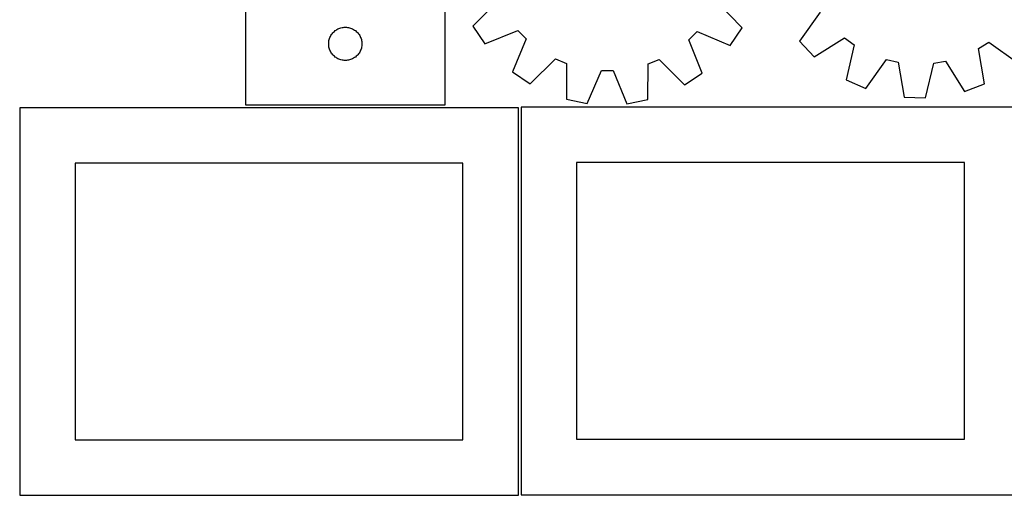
# Model space of a CAD drawing. Header units: millimetres. Extents: x 7 to 1243, y 7 to 1526.
# Tile 1 of 28: x 7 to 540, y 7 to 264. Entities that reach past the tile are written whole.
import ezdxf

# ---------------------------------------------------------------- set-up
doc = ezdxf.new("R2010")
doc.units = ezdxf.units.MM
doc.layers.add('CUT', color=7, linetype='CONTINUOUS', true_color=0x000000)

msp = doc.modelspace()

# ---------------------------------------------------------------- linework, layer by layer
at = {"layer": 'CUT'}
for p, q in [((128.804778, 284.233918), (128.804778, 218.233918)), ((236.804778, 218.233918), (236.804778, 284.233918)), ((265.655849, 274.549306), (251.914733, 260.888261)), ((397.678153, 259.959662), (384.112203, 273.794669)), ((439.93662, 268.443731), (428.738326, 252.631058)), ((175.010549, 255.733918), (175.321551, 256.23405)), ((175.321551, 256.23405), (175.664598, 256.712771)), ((175.664598, 256.712771), (176.03822, 257.168031)), ((176.03822, 257.168031), (176.440817, 257.597879)), ((176.440817, 257.597879), (176.870666, 258.000476)), ((176.870666, 258.000476), (177.325925, 258.374098)), ((177.325925, 258.374098), (177.804646, 258.717145)), ((177.804646, 258.717145), (178.304778, 259.028147)), ((178.304778, 259.028147), (178.82418, 259.305773)), ((178.82418, 259.305773), (179.360627, 259.548834)), ((179.360627, 259.548834), (179.911823, 259.756289)), ((179.911823, 259.756289), (180.475406, 259.927251)), ((180.475406, 259.927251), (181.048965, 260.060986)), ((181.048965, 260.060986), (181.630042, 260.156922)), ((181.630042, 260.156922), (182.21615, 260.214649)), ((182.21615, 260.214649), (182.804778, 260.233918)), ((182.804778, 260.233918), (183.393406, 260.214649)), ((183.393406, 260.214649), (183.979514, 260.156922)), ((183.979514, 260.156922), (184.560591, 260.060986)), ((184.560591, 260.060986), (185.134149, 259.927251)), ((185.134149, 259.927251), (185.697733, 259.756289)), ((185.697733, 259.756289), (186.248929, 259.548834)), ((186.248929, 259.548834), (186.785376, 259.305773)), ((186.785376, 259.305773), (187.304778, 259.028147)), ((187.304778, 259.028147), (187.80491, 258.717145)), ((187.80491, 258.717145), (188.283631, 258.374098)), ((188.283631, 258.374098), (188.73889, 258.000476)), ((188.73889, 258.000476), (189.168739, 257.597879)), ((189.168739, 257.597879), (189.571336, 257.168031)), ((189.571336, 257.168031), (189.944958, 256.712771)), ((189.944958, 256.712771), (190.288004, 256.23405)), ((190.288004, 256.23405), (190.599006, 255.733918)), ((251.914733, 260.888261), (258.262704, 251.25557)), ((258.262704, 251.25557), (276.236048, 258.494446)), ((276.236048, 258.494446), (280.753567, 253.919)), ((368.752867, 253.358392), (373.328313, 257.875911)), ((373.328313, 257.875911), (391.20797, 250.40863)), ((391.20797, 250.40863), (397.678153, 259.959662)), ((173.804778, 251.233918), (173.824048, 251.822546)), ((173.824048, 250.64529), (173.804778, 251.233918)), ((173.824048, 251.822546), (173.881774, 252.408654)), ((173.881774, 250.059182), (173.824048, 250.64529)), ((173.881774, 252.408654), (173.97771, 252.989731)), ((173.97771, 252.989731), (174.111445, 253.56329)), ((174.111445, 253.56329), (174.282407, 254.126873)), ((174.282407, 254.126873), (174.489862, 254.678069)), ((174.489862, 254.678069), (174.732923, 255.214516)), ((174.732923, 255.214516), (175.010549, 255.733918)), ((190.599006, 255.733918), (190.876633, 255.214516)), ((190.876633, 255.214516), (191.119694, 254.678069)), ((191.119694, 254.678069), (191.327149, 254.126873)), ((191.327149, 254.126873), (191.49811, 253.56329)), ((191.49811, 253.56329), (191.631845, 252.989731)), ((191.631845, 252.989731), (191.727782, 252.408654)), ((191.727782, 252.408654), (191.785508, 251.822546)), ((191.785508, 250.64529), (191.727782, 250.059182)), ((191.785508, 251.822546), (191.804778, 251.233918)), ((191.804778, 251.233918), (191.785508, 250.64529)), ((280.753567, 253.919), (273.286286, 236.039342)), ((375.991743, 235.385048), (368.752867, 253.358392)), ((428.738326, 252.631058), (436.642322, 244.227945)), ((436.642322, 244.227945), (453.110254, 254.438216)), ((453.110254, 254.438216), (458.344673, 250.70411)), ((458.344673, 250.70411), (454.050047, 231.809704)), ((525.681164, 248.64312), (531.134153, 252.050112)), ((531.134153, 252.050112), (546.946826, 240.851818)), ((173.97771, 249.478105), (173.881774, 250.059182)), ((174.111445, 248.904547), (173.97771, 249.478105)), ((174.282407, 248.340963), (174.111445, 248.904547)), ((174.489862, 247.789767), (174.282407, 248.340963)), ((174.732923, 247.25332), (174.489862, 247.789767)), ((175.010549, 246.733918), (174.732923, 247.25332)), ((175.321551, 246.233786), (175.010549, 246.733918)), ((175.664598, 245.755065), (175.321551, 246.233786)), ((176.03822, 245.299806), (175.664598, 245.755065)), ((176.440817, 244.869957), (176.03822, 245.299806)), ((189.571336, 245.299806), (189.168739, 244.869957)), ((189.944958, 245.755065), (189.571336, 245.299806)), ((190.288004, 246.233786), (189.944958, 245.755065)), ((190.599006, 246.733918), (190.288004, 246.233786)), ((190.876633, 247.25332), (190.599006, 246.733918)), ((191.119694, 247.789767), (190.876633, 247.25332)), ((191.327149, 248.340963), (191.119694, 247.789767)), ((191.49811, 248.904547), (191.327149, 248.340963)), ((191.631845, 249.478105), (191.49811, 248.904547)), ((191.727782, 250.059182), (191.631845, 249.478105)), ((528.812219, 229.521433), (525.681164, 248.64312)), ((176.870666, 244.46736), (176.440817, 244.869957)), ((177.325925, 244.093738), (176.870666, 244.46736)), ((177.804646, 243.750692), (177.325925, 244.093738)), ((178.304778, 243.43969), (177.804646, 243.750692)), ((178.82418, 243.162064), (178.304778, 243.43969)), ((179.360627, 242.919002), (178.82418, 243.162064)), ((179.911823, 242.711547), (179.360627, 242.919002)), ((180.475406, 242.540586), (179.911823, 242.711547)), ((181.048965, 242.406851), (180.475406, 242.540586)), ((181.630042, 242.310914), (181.048965, 242.406851)), ((182.21615, 242.253188), (181.630042, 242.310914)), ((182.804778, 242.233918), (182.21615, 242.253188)), ((183.393406, 242.253188), (182.804778, 242.233918)), ((183.979514, 242.310914), (183.393406, 242.253188)), ((184.560591, 242.406851), (183.979514, 242.310914)), ((185.134149, 242.540586), (184.560591, 242.406851)), ((185.697733, 242.711547), (185.134149, 242.540586)), ((186.248929, 242.919002), (185.697733, 242.711547)), ((186.785376, 243.162064), (186.248929, 242.919002)), ((187.304778, 243.43969), (186.785376, 243.162064)), ((187.80491, 243.750692), (187.304778, 243.43969)), ((188.283631, 244.093738), (187.80491, 243.750692)), ((188.73889, 244.46736), (188.283631, 244.093738)), ((189.168739, 244.869957), (188.73889, 244.46736)), ((282.837318, 229.56916), (296.672325, 243.13511)), ((296.672325, 243.13511), (302.596916, 240.636728)), ((302.596916, 240.636728), (302.540296, 221.260475)), ((346.551815, 220.980095), (346.742066, 240.355498)), ((346.742066, 240.355498), (352.698007, 242.778194)), ((352.698007, 242.778194), (366.359052, 229.037077)), ((464.568119, 227.070968), (475.875203, 242.806032)), ((475.875203, 242.806032), (482.140156, 241.359294)), ((482.140156, 241.359294), (485.403015, 222.259656)), ((496.933883, 221.906727), (501.358718, 240.771065)), ((501.358718, 240.771065), (507.700423, 241.831947)), ((507.700423, 241.831947), (518.024026, 225.434825)), ((273.286286, 236.039342), (282.837318, 229.56916)), ((313.840331, 218.937827), (321.430746, 236.765559)), ((321.430746, 236.765559), (327.860443, 236.724598)), ((327.860443, 236.724598), (335.223105, 218.801606)), ((366.359052, 229.037077), (375.991743, 235.385048)), ((454.050047, 231.809704), (464.568119, 227.070968)), ((518.024026, 225.434825), (528.812219, 229.521433)), ((302.540296, 221.260475), (313.840331, 218.937827)), ((335.223105, 218.801606), (346.551815, 220.980095)), ((485.403015, 222.259656), (496.933883, 221.906727)), ((276.520965, 216.605743), (6.520965, 216.605743)), ((6.520965, 216.605743), (6.520965, 6.605743)), ((128.804778, 218.233918), (236.804778, 218.233918)), ((276.520965, 6.605743), (276.520965, 216.605743)), ((548.0419, 216.96048), (278.0419, 216.96048)), ((278.0419, 216.96048), (278.0419, 6.96048)), ((246.520965, 186.605743), (36.520965, 186.605743)), ((36.520965, 186.605743), (36.520965, 36.605743)), ((246.520965, 36.605743), (246.520965, 186.605743)), ((518.0419, 186.96048), (308.0419, 186.96048)), ((308.0419, 186.96048), (308.0419, 36.96048)), ((518.0419, 36.96048), (518.0419, 186.96048)), ((36.520965, 36.605743), (246.520965, 36.605743)), ((308.0419, 36.96048), (518.0419, 36.96048)), ((6.520965, 6.605743), (276.520965, 6.605743)), ((278.0419, 6.96048), (548.0419, 6.96048))]:
    msp.add_line(p, q, dxfattribs=at)

doc.saveas('drawing.dxf')
